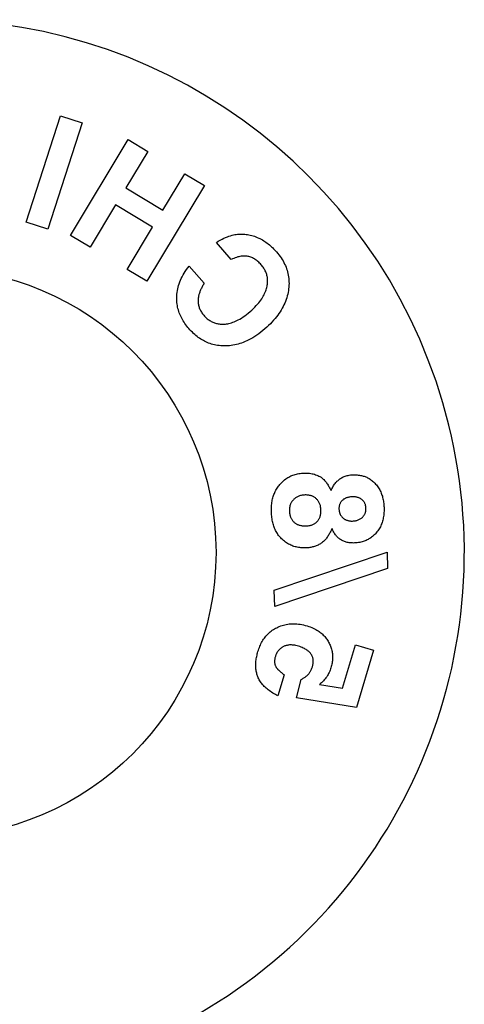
# Model space of a CAD drawing. Header units: inches. Extents: x 0 to 256, y 0 to 165.
# Tile 87 of 88: x 240.46 to 241.54, y 118.57 to 120.95. Entities that reach past the tile are written whole.
import ezdxf

# ---------------------------------------------------------------- set-up
doc = ezdxf.new("R2010")
doc.units = ezdxf.units.IN
doc.header["$LTSCALE"] = 14.05744
doc.header["$MEASUREMENT"] = 0
doc.linetypes.add('HIDDEN', pattern=[0.2, 0.1, -0.1])
doc.layers.get('0').update_dxf_attribs({"linetype": 'CONTINUOUS'})
doc.layers.add('DEFAULT_2', color=8, linetype='HIDDEN')

msp = doc.modelspace()

# ---------------------------------------------------------------- linework, layer by layer
at = {"color": 7, "linetype": 'Continuous'}
msp.add_circle((240.2498, 119.666), 0.6875, dxfattribs=at)
msp.add_arc((240.2498, 119.666), 1.2875, 297.7005, 242.2995, dxfattribs=at)
at = {"layer": 'DEFAULT_2', "color": 8, "linetype": 'HIDDEN'}
for p, q in [((240.4785, 120.4644), (240.5615, 120.7213)), ((240.6138, 120.7044), (240.5309, 120.4475)), ((240.5615, 120.7213), (240.6138, 120.7044)), ((240.586, 120.4325), (240.7252, 120.6638)), ((240.7252, 120.6638), (240.7724, 120.6354)), ((240.7724, 120.6354), (240.7193, 120.5473)), ((240.809, 120.4933), (240.862, 120.5814)), ((240.862, 120.5814), (240.9091, 120.5531)), ((240.7193, 120.5473), (240.809, 120.4933)), ((240.9091, 120.5531), (240.7699, 120.3217)), ((240.6944, 120.5059), (240.6331, 120.4041)), ((240.784, 120.4519), (240.6944, 120.5059)), ((240.5309, 120.4475), (240.4785, 120.4644)), ((240.7228, 120.3501), (240.784, 120.4519)), ((240.6331, 120.4041), (240.586, 120.4325)), ((240.9741, 120.3738), (240.9381, 120.4154)), ((240.7699, 120.3217), (240.7228, 120.3501)), ((240.8727, 120.3582), (240.9087, 120.3166)), ((241.0779, 119.5749), (241.3505, 119.6668)), ((241.3505, 119.6668), (241.3519, 119.6278)), ((241.3519, 119.6278), (241.0793, 119.5358)), ((241.0793, 119.5358), (241.0779, 119.5749)), ((241.2426, 119.3386), (241.274, 119.4435)), ((241.274, 119.4435), (241.3179, 119.4303)), ((241.3179, 119.4303), (241.2765, 119.2919)), ((241.1021, 119.371), (241.0868, 119.32)), ((241.1319, 119.3152), (241.1431, 119.3598)), ((241.1875, 119.3475), (241.2426, 119.3386)), ((241.2765, 119.2919), (241.1319, 119.3152))]:
    msp.add_line(p, q, dxfattribs=at)
for points in [[(240.9381, 120.4154), (240.9429, 120.4182), (240.9475, 120.4208), (240.952, 120.4232), (240.9564, 120.4253), (240.9606, 120.4272), (240.9647, 120.4289), (240.9687, 120.4303), (240.9725, 120.4315), (240.9761, 120.4326), (240.9797, 120.4335), (240.9831, 120.4342), (240.9864, 120.4347), (240.9896, 120.4351), (240.9928, 120.4354)], [(240.9928, 120.4354), (240.9963, 120.4356), (240.9998, 120.4356), (241.0033, 120.4355), (241.0067, 120.4353), (241.0101, 120.4349), (241.0135, 120.4345), (241.0168, 120.4339), (241.0202, 120.4332), (241.0235, 120.4323), (241.0269, 120.4314), (241.0303, 120.4303), (241.0337, 120.429), (241.0371, 120.4276), (241.0405, 120.4261)], [(241.0405, 120.4261), (241.0436, 120.4246), (241.0466, 120.423), (241.0495, 120.4214), (241.0525, 120.4196), (241.0553, 120.4178), (241.0581, 120.4158), (241.0609, 120.4138), (241.0636, 120.4118), (241.0662, 120.4096), (241.0688, 120.4074), (241.0714, 120.4051), (241.0739, 120.4028), (241.0764, 120.4003), (241.0788, 120.3978), (241.0813, 120.3951), (241.0837, 120.3924)], [(241.0463, 120.3616), (241.0446, 120.3636), (241.0427, 120.3656), (241.0407, 120.3675), (241.0387, 120.3694), (241.0366, 120.3711), (241.0344, 120.3728), (241.0322, 120.3743), (241.03, 120.3757), (241.0278, 120.3769), (241.0257, 120.378), (241.0235, 120.3789), (241.0213, 120.3798), (241.0191, 120.3805), (241.0169, 120.3811), (241.0147, 120.3816), (241.0124, 120.382), (241.0102, 120.3823), (241.0078, 120.3824), (241.0054, 120.3825), (241.003, 120.3824), (241.0005, 120.3822), (240.9979, 120.3819), (240.9952, 120.3815), (240.9925, 120.3809), (240.9897, 120.3802), (240.9868, 120.3793), (240.9838, 120.3782), (240.9807, 120.3769), (240.9775, 120.3755), (240.9741, 120.3738)], [(241.0837, 120.3924), (241.0866, 120.3889), (241.0894, 120.3854), (241.0921, 120.3817), (241.0946, 120.3781), (241.097, 120.3743), (241.0993, 120.3706), (241.1013, 120.3668), (241.1032, 120.363), (241.1049, 120.3593), (241.1065, 120.3555), (241.1078, 120.3518), (241.1091, 120.348), (241.1102, 120.3442), (241.1111, 120.3403), (241.1119, 120.3364), (241.1126, 120.3324), (241.1131, 120.3283), (241.1134, 120.3242), (241.1136, 120.3201), (241.1137, 120.3159), (241.1135, 120.3118), (241.1132, 120.3076), (241.1128, 120.3035), (241.1122, 120.2993)], [(240.8424, 120.2823), (240.8426, 120.2865), (240.8429, 120.2906), (240.8433, 120.2948), (240.844, 120.299), (240.8448, 120.3031), (240.8458, 120.3073), (240.8469, 120.3115), (240.8482, 120.3157), (240.8498, 120.3199), (240.8515, 120.3241), (240.8534, 120.3283), (240.8555, 120.3326), (240.8578, 120.3368), (240.8604, 120.3411), (240.8631, 120.3453), (240.8661, 120.3496), (240.8693, 120.3539), (240.8727, 120.3582)], [(241.0601, 120.3069), (241.0607, 120.3094), (241.0612, 120.3118), (241.0615, 120.3143), (241.0618, 120.3167), (241.062, 120.3192), (241.0621, 120.3216), (241.062, 120.324), (241.0619, 120.3264), (241.0617, 120.3288), (241.0614, 120.3311), (241.0609, 120.3334), (241.0604, 120.3356), (241.0598, 120.3378), (241.0591, 120.34), (241.0583, 120.3422), (241.0574, 120.3444), (241.0564, 120.3466), (241.0552, 120.3488), (241.054, 120.351), (241.0526, 120.3532), (241.0512, 120.3554), (241.0497, 120.3575), (241.048, 120.3596), (241.0463, 120.3616)], [(240.9087, 120.3166), (240.9074, 120.3145), (240.9062, 120.3124), (240.905, 120.3103), (240.904, 120.3083), (240.9029, 120.3063), (240.902, 120.3044), (240.901, 120.3024), (240.9002, 120.3005), (240.8994, 120.2986), (240.8986, 120.2968), (240.8979, 120.2949), (240.8973, 120.2931), (240.8967, 120.2914), (240.8962, 120.2897), (240.8957, 120.2879), (240.8953, 120.2863), (240.8949, 120.2845), (240.8946, 120.2828), (240.8943, 120.2811), (240.8941, 120.2794), (240.8939, 120.2776), (240.8938, 120.2758), (240.8938, 120.2741), (240.8939, 120.2723)], [(241.0195, 120.2483), (241.0236, 120.252), (241.0275, 120.2556), (241.0311, 120.2591), (241.0344, 120.2627), (241.0375, 120.2661), (241.0404, 120.2695), (241.043, 120.2729), (241.0455, 120.2762), (241.0477, 120.2794), (241.0497, 120.2826), (241.0516, 120.2858), (241.0533, 120.2889), (241.0548, 120.292), (241.0562, 120.2951), (241.0574, 120.2981), (241.0584, 120.3011), (241.0594, 120.304), (241.0601, 120.3069)], [(241.1122, 120.2993), (241.1114, 120.2948), (241.1105, 120.2904), (241.1094, 120.286), (241.1081, 120.2816), (241.1067, 120.2773), (241.1051, 120.273), (241.1033, 120.2688), (241.1014, 120.2645), (241.0994, 120.2604), (241.0971, 120.2562), (241.0947, 120.252), (241.0921, 120.2478), (241.0893, 120.2437), (241.0864, 120.2395), (241.0832, 120.2354), (241.0799, 120.2313), (241.0763, 120.2272), (241.0726, 120.2231), (241.0686, 120.219), (241.0645, 120.2149), (241.0601, 120.2108), (241.0555, 120.2068)], [(240.8716, 120.2073), (240.8691, 120.2102), (240.8668, 120.2131), (240.8645, 120.2162), (240.8622, 120.2193), (240.8601, 120.2224), (240.8581, 120.2256), (240.8562, 120.2289), (240.8544, 120.2321), (240.8528, 120.2354), (240.8513, 120.2387), (240.8499, 120.242), (240.8486, 120.2453), (240.8474, 120.2487), (240.8464, 120.2522), (240.8454, 120.2557), (240.8446, 120.2592), (240.8439, 120.2629), (240.8433, 120.2666), (240.8429, 120.2704), (240.8426, 120.2743), (240.8424, 120.2783), (240.8424, 120.2823)], [(240.8939, 120.2723), (240.894, 120.2701), (240.8943, 120.2679), (240.8946, 120.2657), (240.8951, 120.2636), (240.8956, 120.2615), (240.8963, 120.2593), (240.897, 120.2572), (240.8978, 120.2551), (240.8987, 120.2531), (240.8998, 120.251), (240.9009, 120.249), (240.9021, 120.247), (240.9034, 120.245), (240.9048, 120.2431), (240.9062, 120.2413), (240.9077, 120.2395)], [(240.9077, 120.2395), (240.9093, 120.2376), (240.911, 120.2359), (240.9127, 120.2342), (240.9145, 120.2326), (240.9163, 120.231), (240.9182, 120.2296), (240.92, 120.2282), (240.922, 120.2269), (240.9239, 120.2257), (240.9258, 120.2246), (240.9278, 120.2236), (240.9298, 120.2227), (240.9318, 120.2219), (240.9339, 120.2211), (240.936, 120.2204), (240.9381, 120.2198), (240.9404, 120.2193), (240.9426, 120.2189), (240.945, 120.2185), (240.9474, 120.2183), (240.9498, 120.2181), (240.9522, 120.218), (240.9547, 120.218), (240.9571, 120.2181)], [(240.9571, 120.2181), (240.9599, 120.2183), (240.9627, 120.2187), (240.9656, 120.2191), (240.9685, 120.2197), (240.9714, 120.2205), (240.9745, 120.2213), (240.9776, 120.2224), (240.9808, 120.2236), (240.9841, 120.225), (240.9876, 120.2266), (240.9911, 120.2284), (240.9948, 120.2304), (240.9986, 120.2327), (241.0026, 120.2353), (241.0067, 120.2381), (241.0108, 120.2413), (241.0151, 120.2446), (241.0195, 120.2483)], [(240.9572, 120.1652), (240.953, 120.1653), (240.9489, 120.1656), (240.9449, 120.166), (240.941, 120.1665), (240.9372, 120.1672), (240.9335, 120.1679), (240.9298, 120.1688), (240.9263, 120.1698), (240.9229, 120.171), (240.9195, 120.1722), (240.9162, 120.1735), (240.913, 120.175), (240.9098, 120.1765), (240.9067, 120.1782), (240.9036, 120.1799), (240.9005, 120.1818), (240.8975, 120.1838), (240.8945, 120.1859), (240.8916, 120.1881), (240.8887, 120.1904), (240.8858, 120.1929), (240.8829, 120.1955), (240.8801, 120.1982), (240.8772, 120.2011), (240.8744, 120.2041), (240.8716, 120.2073)], [(241.0555, 120.2068), (241.0505, 120.2026), (241.0455, 120.1986), (241.0405, 120.1949), (241.0356, 120.1914), (241.0308, 120.1882), (241.0259, 120.1852), (241.0212, 120.1825), (241.0166, 120.18), (241.0121, 120.1778), (241.0077, 120.1758), (241.0033, 120.174), (240.9991, 120.1724), (240.9949, 120.171), (240.9907, 120.1698), (240.9866, 120.1687), (240.9824, 120.1677), (240.9782, 120.1669), (240.9741, 120.1663), (240.9699, 120.1658), (240.9657, 120.1654), (240.9615, 120.1652), (240.9572, 120.1652)], [(241.0916, 119.8307), (241.0938, 119.8332), (241.0961, 119.8356), (241.0984, 119.8379), (241.1008, 119.84), (241.1032, 119.842), (241.1057, 119.8439), (241.1082, 119.8456), (241.1106, 119.8472), (241.1131, 119.8486), (241.1156, 119.8499), (241.1181, 119.8512), (241.1207, 119.8523), (241.1233, 119.8533), (241.126, 119.8542), (241.1288, 119.8551), (241.1316, 119.8558), (241.1346, 119.8565), (241.1375, 119.857), (241.1405, 119.8575), (241.1436, 119.8578), (241.1466, 119.8581), (241.1496, 119.8582)], [(241.1496, 119.8582), (241.1531, 119.8583), (241.1566, 119.8582), (241.1599, 119.858), (241.1632, 119.8577), (241.1663, 119.8572), (241.1693, 119.8567), (241.1723, 119.856), (241.1752, 119.8552), (241.178, 119.8543), (241.1808, 119.8533), (241.1835, 119.8522), (241.1861, 119.8509)], [(241.1861, 119.8509), (241.1878, 119.8501), (241.1895, 119.849), (241.1912, 119.8479), (241.1929, 119.8467), (241.1946, 119.8453), (241.1962, 119.8438), (241.1978, 119.8423), (241.1994, 119.8406), (241.2009, 119.8388), (241.2024, 119.837), (241.2039, 119.8351), (241.2053, 119.8331), (241.2067, 119.8311), (241.2081, 119.829), (241.2094, 119.8269), (241.2106, 119.8247), (241.2119, 119.8225), (241.213, 119.8203), (241.2142, 119.8181), (241.2153, 119.8158)], [(241.2153, 119.8158), (241.2162, 119.8181), (241.2173, 119.8204), (241.2184, 119.8226), (241.2196, 119.8249), (241.2209, 119.8271), (241.2223, 119.8292), (241.2237, 119.8312), (241.2251, 119.8331), (241.2266, 119.835), (241.2281, 119.8367), (241.2296, 119.8383), (241.2313, 119.8398), (241.2329, 119.8413), (241.2346, 119.8427), (241.2364, 119.844), (241.2383, 119.8453), (241.2403, 119.8465), (241.2423, 119.8477), (241.2445, 119.8487), (241.2467, 119.8497), (241.2491, 119.8506), (241.2515, 119.8514), (241.254, 119.8521), (241.2566, 119.8527), (241.2593, 119.8532), (241.2621, 119.8536), (241.2651, 119.8539), (241.2682, 119.8541)], [(241.2682, 119.8541), (241.2707, 119.8541), (241.2733, 119.8541), (241.2759, 119.854), (241.2786, 119.8538), (241.2812, 119.8535), (241.2838, 119.8532), (241.2863, 119.8527), (241.2887, 119.8522), (241.291, 119.8517), (241.2932, 119.851), (241.2953, 119.8503), (241.2974, 119.8496), (241.2994, 119.8488), (241.3014, 119.8479), (241.3034, 119.8469), (241.3054, 119.8459), (241.3075, 119.8447), (241.3095, 119.8434), (241.3116, 119.842), (241.3136, 119.8405), (241.3156, 119.839), (241.3175, 119.8373), (241.3193, 119.8357), (241.321, 119.8339)], [(241.0711, 119.7639), (241.0711, 119.7671), (241.0711, 119.7704), (241.0711, 119.7737), (241.0713, 119.7771), (241.0716, 119.7804), (241.0719, 119.7837), (241.0723, 119.7869), (241.0729, 119.79), (241.0734, 119.7929), (241.0741, 119.7958), (241.0748, 119.7985), (241.0756, 119.8012), (241.0764, 119.8038), (241.0773, 119.8063), (241.0783, 119.8089), (241.0794, 119.8114), (241.0806, 119.814), (241.0819, 119.8165), (241.0834, 119.819), (241.0849, 119.8215), (241.0865, 119.8239), (241.0881, 119.8263), (241.0898, 119.8285), (241.0916, 119.8307)], [(241.321, 119.8339), (241.3231, 119.8317), (241.3251, 119.8294), (241.3269, 119.8271), (241.3286, 119.8247), (241.3302, 119.8223), (241.3317, 119.8199), (241.333, 119.8175), (241.3343, 119.815), (241.3355, 119.8125), (241.3365, 119.8099), (241.3375, 119.8073), (241.3384, 119.8047), (241.3393, 119.802), (241.34, 119.7992), (241.3407, 119.7963), (241.3413, 119.7934), (241.3418, 119.7905), (241.3423, 119.7875), (241.3426, 119.7845), (241.3429, 119.7814), (241.3431, 119.7785), (241.3433, 119.7755)], [(241.1526, 119.8052), (241.1501, 119.805), (241.1477, 119.8048), (241.1455, 119.8045), (241.1434, 119.804), (241.1413, 119.8036), (241.1394, 119.803), (241.1376, 119.8024), (241.1359, 119.8017), (241.1342, 119.8009), (241.1326, 119.8001), (241.1311, 119.7992), (241.1296, 119.7983), (241.1282, 119.7973), (241.1269, 119.7962), (241.1256, 119.7951), (241.1244, 119.7939)], [(241.18, 119.7958), (241.1788, 119.797), (241.1775, 119.798), (241.1762, 119.799), (241.1748, 119.7999), (241.1734, 119.8007), (241.1719, 119.8015), (241.1704, 119.8022), (241.1687, 119.8028), (241.1671, 119.8034), (241.1653, 119.8039), (241.1634, 119.8043), (241.1615, 119.8047), (241.1594, 119.8049), (241.1572, 119.8051), (241.155, 119.8052), (241.1526, 119.8052)], [(241.2663, 119.8008), (241.2641, 119.8007), (241.262, 119.8005), (241.2601, 119.8002), (241.2582, 119.7999), (241.2565, 119.7995), (241.2549, 119.7991), (241.2534, 119.7986), (241.2519, 119.7981), (241.2505, 119.7975), (241.2492, 119.7969), (241.248, 119.7962), (241.2468, 119.7955), (241.2457, 119.7948), (241.2446, 119.794), (241.2435, 119.7931), (241.2425, 119.7922)], [(241.2905, 119.7935), (241.2895, 119.7944), (241.2884, 119.7952), (241.2873, 119.7959), (241.2862, 119.7966), (241.285, 119.7973), (241.2837, 119.7979), (241.2824, 119.7984), (241.281, 119.7989), (241.2795, 119.7994), (241.2779, 119.7998), (241.2763, 119.8001), (241.2745, 119.8004), (241.2726, 119.8006), (241.2706, 119.8008), (241.2685, 119.8008), (241.2663, 119.8008)], [(241.1244, 119.7939), (241.1235, 119.793), (241.1227, 119.7921), (241.1219, 119.7911), (241.1212, 119.7901), (241.1205, 119.7891), (241.1198, 119.7881), (241.1192, 119.787), (241.1186, 119.786), (241.1181, 119.7849), (241.1176, 119.7839), (241.1172, 119.7828), (241.1168, 119.7818), (241.1164, 119.7807), (241.1161, 119.7796), (241.1158, 119.7784), (241.1155, 119.7772), (241.1153, 119.776), (241.1151, 119.7747), (241.1149, 119.7733), (241.1148, 119.7719), (241.1147, 119.7705), (241.1147, 119.7691), (241.1147, 119.7677), (241.1147, 119.7664)], [(241.1909, 119.7693), (241.1908, 119.7716), (241.1906, 119.7737), (241.1902, 119.7758), (241.1899, 119.7778), (241.1894, 119.7797), (241.1889, 119.7814), (241.1883, 119.7832), (241.1876, 119.7848), (241.1869, 119.7863), (241.1861, 119.7878), (241.1853, 119.7893), (241.1844, 119.7906), (241.1834, 119.792), (241.1824, 119.7933), (241.1812, 119.7946), (241.18, 119.7958)], [(241.2425, 119.7922), (241.2415, 119.7912), (241.2406, 119.7902), (241.2397, 119.7891), (241.239, 119.7881), (241.2382, 119.7869), (241.2376, 119.7858), (241.237, 119.7845), (241.2364, 119.7833), (241.236, 119.782), (241.2355, 119.7806), (241.2352, 119.7791), (241.2349, 119.7776), (241.2347, 119.7761), (241.2345, 119.7744), (241.2345, 119.7727), (241.2345, 119.7709)], [(241.2997, 119.7732), (241.2996, 119.7748), (241.2994, 119.7764), (241.2992, 119.7779), (241.2989, 119.7793), (241.2986, 119.7807), (241.2982, 119.782), (241.2977, 119.7833), (241.2971, 119.7845), (241.2966, 119.7858), (241.2959, 119.7869), (241.2952, 119.7881), (241.2944, 119.7892), (241.2935, 119.7903), (241.2926, 119.7914), (241.2916, 119.7925), (241.2905, 119.7935)], [(241.3433, 119.7755), (241.3434, 119.7724), (241.3434, 119.7692), (241.3433, 119.7661), (241.3431, 119.7629), (241.3429, 119.7597), (241.3426, 119.7566), (241.3421, 119.7535), (241.3416, 119.7504), (241.341, 119.7475), (241.3403, 119.7446), (241.3396, 119.7418), (241.3387, 119.739), (241.3378, 119.7363), (241.3367, 119.7336), (241.3356, 119.731), (241.3344, 119.7284), (241.333, 119.7259), (241.3315, 119.7234), (241.3299, 119.7208), (241.3282, 119.7184), (241.3263, 119.7159), (241.3243, 119.7135)], [(241.0958, 119.6994), (241.0939, 119.7014), (241.0921, 119.7034), (241.0903, 119.7056), (241.0886, 119.7077), (241.087, 119.71), (241.0855, 119.7123), (241.084, 119.7147), (241.0827, 119.7171), (241.0814, 119.7196), (241.0801, 119.7222), (241.079, 119.7248), (241.0779, 119.7274), (241.077, 119.7301), (241.0761, 119.7329), (241.0753, 119.7356), (241.0745, 119.7385), (241.0738, 119.7415), (241.0732, 119.7445), (241.0727, 119.7476), (241.0722, 119.7508), (241.0718, 119.754), (241.0715, 119.7573), (241.0713, 119.7606), (241.0711, 119.7639)], [(241.1147, 119.7664), (241.1148, 119.765), (241.1149, 119.7636), (241.115, 119.7622), (241.1152, 119.7608), (241.1154, 119.7595), (241.1157, 119.7581), (241.116, 119.7567), (241.1163, 119.7554), (241.1167, 119.7541), (241.1171, 119.7528), (241.1176, 119.7515), (241.1182, 119.7503), (241.1188, 119.749), (241.1195, 119.7477), (241.1202, 119.7464), (241.121, 119.7452), (241.122, 119.7439), (241.123, 119.7426), (241.1241, 119.7413), (241.1254, 119.74)], [(241.1821, 119.7415), (241.1832, 119.7427), (241.1842, 119.744), (241.1851, 119.7453), (241.186, 119.7467), (241.1867, 119.7481), (241.1875, 119.7496), (241.1881, 119.7511), (241.1887, 119.7527), (241.1893, 119.7544), (241.1897, 119.7562), (241.1901, 119.7581), (241.1905, 119.76), (241.1907, 119.7622), (241.1909, 119.7644), (241.1909, 119.7668), (241.1909, 119.7693)], [(241.2345, 119.7709), (241.2346, 119.7697), (241.2346, 119.7686), (241.2348, 119.7675), (241.2349, 119.7664), (241.2351, 119.7653), (241.2354, 119.7642), (241.2356, 119.7631), (241.2359, 119.762), (241.2363, 119.7609), (241.2367, 119.7599), (241.2371, 119.7589), (241.2376, 119.7578), (241.2382, 119.7568), (241.2388, 119.7558), (241.2395, 119.7547), (241.2403, 119.7537), (241.2411, 119.7527), (241.2421, 119.7516), (241.2431, 119.7506), (241.2443, 119.7496)], [(241.2673, 119.7423), (241.2696, 119.7425), (241.2719, 119.7427), (241.274, 119.743), (241.2759, 119.7434), (241.2778, 119.7439), (241.2795, 119.7444), (241.2812, 119.745), (241.2828, 119.7457), (241.2843, 119.7465), (241.2857, 119.7473), (241.2871, 119.7481), (241.2885, 119.7491), (241.2898, 119.7501), (241.291, 119.7512)], [(241.291, 119.7512), (241.2921, 119.7523), (241.2932, 119.7534), (241.2941, 119.7545), (241.2949, 119.7556), (241.2956, 119.7567), (241.2963, 119.7578), (241.2968, 119.7589), (241.2973, 119.7599), (241.2978, 119.761), (241.2982, 119.7621), (241.2985, 119.7631), (241.2988, 119.7642), (241.2991, 119.7653), (241.2993, 119.7664), (241.2995, 119.7675), (241.2996, 119.7687), (241.2997, 119.7698), (241.2997, 119.7709), (241.2997, 119.7721), (241.2997, 119.7732)], [(241.1254, 119.74), (241.1264, 119.739), (241.1275, 119.7381), (241.1286, 119.7372), (241.1298, 119.7364), (241.131, 119.7357), (241.1323, 119.7349), (241.1337, 119.7343), (241.1351, 119.7336), (241.1367, 119.7331), (241.1383, 119.7325), (241.14, 119.732), (241.1419, 119.7316), (241.1438, 119.7313), (241.1459, 119.731), (241.1481, 119.7307), (241.1505, 119.7306), (241.153, 119.7306), (241.1556, 119.7306)], [(241.1556, 119.7306), (241.158, 119.7308), (241.1603, 119.731), (241.1625, 119.7313), (241.1645, 119.7317), (241.1664, 119.7322), (241.1682, 119.7327), (241.1699, 119.7333), (241.1715, 119.734), (241.1731, 119.7347), (241.1745, 119.7355), (241.1759, 119.7363), (241.1773, 119.7372), (241.1786, 119.7382), (241.1798, 119.7392), (241.181, 119.7403), (241.1821, 119.7415)], [(241.2443, 119.7496), (241.2454, 119.7487), (241.2466, 119.7478), (241.2477, 119.747), (241.2489, 119.7463), (241.2502, 119.7457), (241.2514, 119.7451), (241.2527, 119.7445), (241.2541, 119.744), (241.2555, 119.7436), (241.2569, 119.7432), (241.2584, 119.7429), (241.26, 119.7427), (241.2617, 119.7425), (241.2635, 119.7423), (241.2653, 119.7423), (241.2673, 119.7423)], [(241.2176, 119.7242), (241.2166, 119.722), (241.2156, 119.7198), (241.2145, 119.7176), (241.2134, 119.7155), (241.2123, 119.7133), (241.2111, 119.7112), (241.2099, 119.7091), (241.2086, 119.7071), (241.2073, 119.7051), (241.206, 119.7031), (241.2046, 119.7012), (241.2031, 119.6993), (241.2016, 119.6975), (241.2, 119.6957), (241.1984, 119.6941), (241.1967, 119.6925), (241.195, 119.691), (241.1934, 119.6897), (241.1917, 119.6885), (241.1901, 119.6875)], [(241.2719, 119.6893), (241.2695, 119.6892), (241.267, 119.6893), (241.2645, 119.6894), (241.2619, 119.6896), (241.2594, 119.6899), (241.2569, 119.6902), (241.2546, 119.6907), (241.2522, 119.6913), (241.25, 119.6919), (241.2479, 119.6926), (241.2459, 119.6934), (241.2439, 119.6943), (241.242, 119.6952), (241.2402, 119.6963), (241.2384, 119.6973), (241.2367, 119.6985), (241.2351, 119.6997), (241.2334, 119.7011), (241.2318, 119.7025), (241.2303, 119.704), (241.2288, 119.7056), (241.2273, 119.7073), (241.2259, 119.7092), (241.2245, 119.7111), (241.2232, 119.7132), (241.2219, 119.7153), (241.2207, 119.7175), (241.2196, 119.7198), (241.2186, 119.722), (241.2176, 119.7242)], [(241.3243, 119.7135), (241.3226, 119.7117), (241.3208, 119.7098), (241.319, 119.7081), (241.3171, 119.7064), (241.3151, 119.7047), (241.3131, 119.7031), (241.3111, 119.7017), (241.309, 119.7003), (241.3069, 119.699), (241.3048, 119.6978), (241.3026, 119.6967), (241.3004, 119.6956), (241.298, 119.6946), (241.2956, 119.6937), (241.2931, 119.6928), (241.2904, 119.692), (241.2876, 119.6913), (241.2847, 119.6907), (241.2816, 119.6902), (241.2785, 119.6898), (241.2752, 119.6895), (241.2719, 119.6893)], [(241.1544, 119.6774), (241.1514, 119.6773), (241.1485, 119.6773), (241.1455, 119.6775), (241.1425, 119.6777), (241.1395, 119.678), (241.1366, 119.6784), (241.1337, 119.6789), (241.1309, 119.6796), (241.1282, 119.6802), (241.1256, 119.681), (241.123, 119.6819), (241.1204, 119.6829), (241.1178, 119.684), (241.1153, 119.6852), (241.1128, 119.6865), (241.1102, 119.688), (241.1077, 119.6896), (241.1052, 119.6914), (241.1027, 119.6933), (241.1003, 119.6952), (241.098, 119.6973), (241.0958, 119.6994)], [(241.1901, 119.6875), (241.1881, 119.6863), (241.186, 119.6852), (241.1839, 119.6842), (241.1818, 119.6832), (241.1796, 119.6823), (241.1774, 119.6815), (241.1752, 119.6808), (241.173, 119.6801), (241.1707, 119.6796), (241.1685, 119.679), (241.1662, 119.6786), (241.1639, 119.6782), (241.1616, 119.6779), (241.1592, 119.6777), (241.1568, 119.6775), (241.1544, 119.6774)], [(241.0839, 119.4845), (241.0871, 119.4861), (241.0903, 119.4875), (241.0936, 119.4887), (241.0969, 119.4899), (241.1003, 119.4909), (241.1037, 119.4917), (241.1071, 119.4925), (241.1106, 119.4931), (241.1141, 119.4936), (241.1177, 119.4939), (241.1213, 119.4941), (241.125, 119.4942), (241.1288, 119.4941), (241.1327, 119.4939), (241.1366, 119.4935), (241.1406, 119.4929), (241.1447, 119.4922), (241.1488, 119.4914), (241.1531, 119.4903), (241.1574, 119.4891)], [(241.0386, 119.4267), (241.0397, 119.43), (241.0408, 119.4333), (241.042, 119.4365), (241.0432, 119.4396), (241.0446, 119.4427), (241.046, 119.4457), (241.0475, 119.4486), (241.0491, 119.4514), (241.0507, 119.4541), (241.0524, 119.4567), (241.0541, 119.4592), (241.0559, 119.4616), (241.0578, 119.4639), (241.0598, 119.4662), (241.0618, 119.4684), (241.0639, 119.4705), (241.0662, 119.4726), (241.0685, 119.4746), (241.0709, 119.4765), (241.0734, 119.4783), (241.0759, 119.48), (241.0785, 119.4816), (241.0812, 119.4831), (241.0839, 119.4845)], [(241.1574, 119.4891), (241.1614, 119.4878), (241.1651, 119.4865), (241.1686, 119.4851), (241.172, 119.4836), (241.1752, 119.4821), (241.1782, 119.4805), (241.1811, 119.4789), (241.1838, 119.4772), (241.1862, 119.4756), (241.1885, 119.4739), (241.1907, 119.4722), (241.1927, 119.4705), (241.1947, 119.4687), (241.1966, 119.4669), (241.1984, 119.465), (241.2002, 119.463), (241.202, 119.4609), (241.2036, 119.4588), (241.2052, 119.4566), (241.2068, 119.4544), (241.2082, 119.4521), (241.2095, 119.4498)], [(241.1365, 119.4399), (241.1333, 119.4408), (241.1302, 119.4415), (241.1274, 119.442), (241.1246, 119.4424), (241.122, 119.4427), (241.1195, 119.4428), (241.1172, 119.4429), (241.115, 119.4428), (241.1128, 119.4426), (241.1108, 119.4423), (241.1089, 119.4419), (241.107, 119.4415), (241.1052, 119.441), (241.1035, 119.4404), (241.1018, 119.4397), (241.1002, 119.4389)], [(241.2095, 119.4498), (241.2107, 119.4475), (241.2119, 119.4451), (241.213, 119.4426), (241.2141, 119.4401), (241.215, 119.4375), (241.2159, 119.4349), (241.2166, 119.4324), (241.2172, 119.4299), (241.2177, 119.4274), (241.2181, 119.425), (241.2185, 119.4226), (241.2187, 119.4202), (241.2189, 119.4178), (241.219, 119.4154), (241.219, 119.4129), (241.219, 119.4103), (241.2188, 119.4076), (241.2186, 119.4048), (241.2182, 119.402), (241.2178, 119.3991), (241.2172, 119.3962), (241.2166, 119.3934), (241.2159, 119.3907), (241.2151, 119.388)], [(241.0385, 119.3657), (241.0377, 119.3679), (241.0369, 119.3702), (241.0362, 119.3726), (241.0356, 119.375), (241.035, 119.3775), (241.0346, 119.3799), (241.0342, 119.3823), (241.0339, 119.3847), (241.0337, 119.3871), (241.0335, 119.3894), (241.0334, 119.3917), (241.0334, 119.3941), (241.0334, 119.3964), (241.0335, 119.3989), (241.0337, 119.4014), (241.0339, 119.404), (241.0342, 119.4067), (241.0346, 119.4095), (241.0351, 119.4124), (241.0357, 119.4153), (241.0364, 119.4183), (241.0371, 119.4212), (241.0378, 119.424), (241.0386, 119.4267)], [(241.1002, 119.4389), (241.099, 119.4383), (241.0979, 119.4377), (241.0967, 119.437), (241.0956, 119.4362), (241.0944, 119.4354), (241.0934, 119.4346), (241.0923, 119.4337), (241.0913, 119.4329), (241.0904, 119.432), (241.0896, 119.4311), (241.0888, 119.4302), (241.088, 119.4293), (241.0873, 119.4284), (241.0865, 119.4274), (241.0858, 119.4264), (241.0852, 119.4254), (241.0845, 119.4243), (241.0839, 119.4231), (241.0833, 119.4219), (241.0827, 119.4206), (241.0821, 119.4193), (241.0816, 119.418), (241.0812, 119.4167), (241.0808, 119.4154)], [(241.1701, 119.3898), (241.1706, 119.3916), (241.1711, 119.3934), (241.1715, 119.3953), (241.1718, 119.3972), (241.1721, 119.3992), (241.1722, 119.401), (241.1723, 119.4029), (241.1723, 119.4047), (241.1722, 119.4064), (241.172, 119.408), (241.1717, 119.4096), (241.1714, 119.4112), (241.171, 119.4127), (241.1705, 119.4142), (241.1699, 119.4156), (241.1692, 119.4171), (241.1685, 119.4185), (241.1676, 119.42), (241.1667, 119.4214), (241.1657, 119.4227), (241.1645, 119.4241), (241.1633, 119.4254), (241.1619, 119.4267), (241.1604, 119.428), (241.1588, 119.4293), (241.157, 119.4306), (241.1551, 119.4319), (241.153, 119.4331), (241.1508, 119.4343), (241.1483, 119.4355), (241.1457, 119.4366), (241.1428, 119.4378), (241.1398, 119.4388), (241.1365, 119.4399)], [(241.0808, 119.4154), (241.0802, 119.4135), (241.0798, 119.4116), (241.0794, 119.4098), (241.0791, 119.4081), (241.0789, 119.4065), (241.0788, 119.405), (241.0788, 119.4035), (241.0788, 119.402), (241.0789, 119.4007), (241.079, 119.3994), (241.0792, 119.3981), (241.0794, 119.3968), (241.0797, 119.3956), (241.0801, 119.3945), (241.0805, 119.3933), (241.081, 119.3922)], [(241.081, 119.3922), (241.0815, 119.3912), (241.082, 119.3903), (241.0825, 119.3895), (241.083, 119.3886), (241.0836, 119.3877), (241.0842, 119.3869), (241.0848, 119.3861), (241.0855, 119.3854), (241.0861, 119.3846), (241.0868, 119.3838), (241.0875, 119.3831), (241.0882, 119.3824), (241.089, 119.3816), (241.0898, 119.3808), (241.0906, 119.38), (241.0915, 119.3792), (241.0924, 119.3784), (241.0933, 119.3776), (241.0943, 119.3768), (241.0953, 119.376), (241.0963, 119.3752), (241.0974, 119.3744), (241.0985, 119.3735), (241.0997, 119.3727), (241.1009, 119.3718), (241.1021, 119.371)], [(241.1431, 119.3598), (241.1448, 119.3606), (241.1464, 119.3614), (241.148, 119.3623), (241.1496, 119.3632), (241.1512, 119.3642), (241.1527, 119.3653), (241.1542, 119.3664), (241.1555, 119.3675), (241.1568, 119.3686), (241.158, 119.3697), (241.1591, 119.3708), (241.1602, 119.3719), (241.1613, 119.3731), (241.1623, 119.3744), (241.1632, 119.3756), (241.1642, 119.377), (241.1651, 119.3784), (241.166, 119.3799), (241.1668, 119.3815), (241.1676, 119.3831), (241.1683, 119.3848), (241.169, 119.3865), (241.1696, 119.3881), (241.1701, 119.3898)], [(241.2151, 119.388), (241.2142, 119.3851), (241.2132, 119.3822), (241.212, 119.3794), (241.2108, 119.3767), (241.2094, 119.374), (241.208, 119.3714), (241.2064, 119.3687), (241.2048, 119.3662), (241.203, 119.3636), (241.2011, 119.3611), (241.199, 119.3587), (241.1969, 119.3563), (241.1947, 119.354), (241.1923, 119.3517), (241.19, 119.3496), (241.1875, 119.3475)], [(241.0868, 119.32), (241.0838, 119.3216), (241.0807, 119.3233), (241.0776, 119.325), (241.0746, 119.3268), (241.0717, 119.3287), (241.0688, 119.3306), (241.066, 119.3326), (241.0633, 119.3346), (241.0608, 119.3366), (241.0584, 119.3387), (241.0561, 119.3407), (241.0539, 119.3429), (241.0518, 119.345), (241.0499, 119.3472), (241.048, 119.3494), (241.0463, 119.3516), (241.0447, 119.3539), (241.0433, 119.3562), (241.0419, 119.3585), (241.0407, 119.3609), (241.0395, 119.3633), (241.0385, 119.3657)]]:
    msp.add_lwpolyline(points, dxfattribs=at)

doc.saveas('drawing.dxf')
